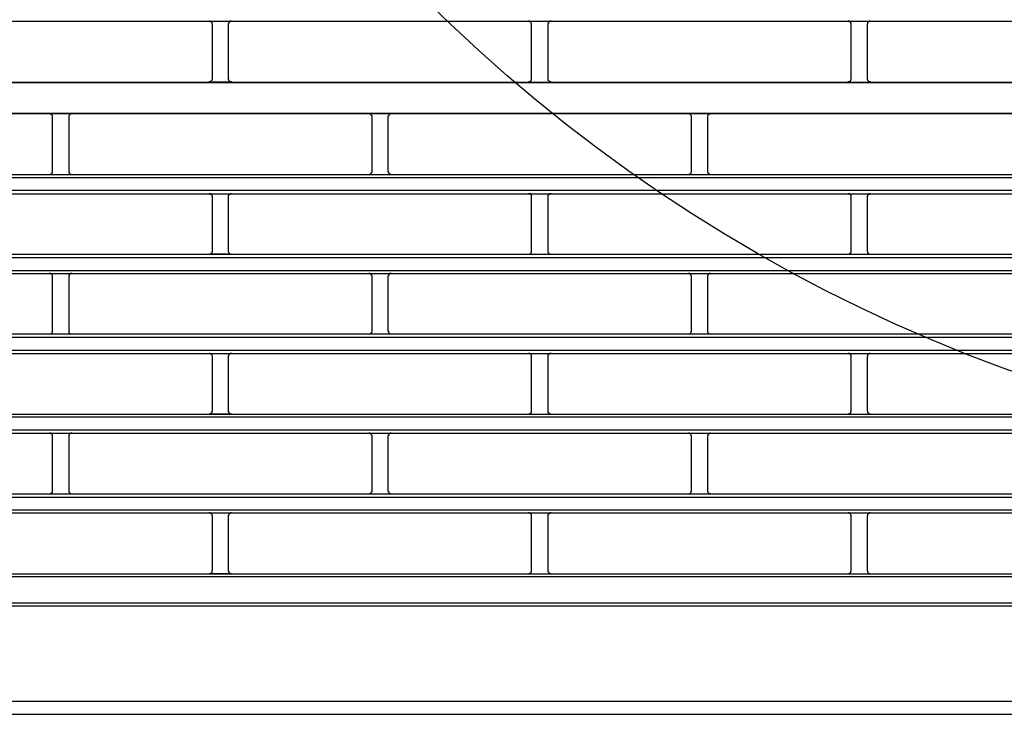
# Model space of a CAD drawing. Header units: millimetres. Extents: x 50532 to 99257, y 49161 to 61325.
# Tile 241 of 256: x 94212 to 94268, y 60934 to 60973. Entities that reach past the tile are written whole.
import ezdxf

# ---------------------------------------------------------------- set-up
doc = ezdxf.new("R2010")
doc.units = ezdxf.units.MM
doc.layers.add('AQUAREA', color=7, linetype='Continuous')

# ---------------------------------------------------------------- blocks, each defined once
blk = doc.blocks.new('SPLIT')
at = {"layer": 'AQUAREA'}
for points in [[(24308.59, -818.58), (24877.69, -818.58)], [(24393.5, -819.07), (24393.5, -819.07), (24393.5, -819), (24393.43, -818.93), (24393.43, -818.86), (24393.43, -818.79), (24393.35, -818.79), (24393.35, -818.72), (24393.29, -818.72), (24393.29, -818.65), (24393.22, -818.65), (24393.15, -818.58), (24393.08, -818.58), (24393, -818.58)], [(24393.5, -818.58), (24395.95, -818.58)], [(24393.5, -827.47), (24393.5, -819.07)], [(24396.44, -818.58), (24396.44, -818.58), (24396.37, -818.58), (24396.3, -818.58), (24396.23, -818.58), (24396.23, -818.65), (24396.15, -818.65), (24396.15, -818.72), (24396.09, -818.72), (24396.09, -818.79), (24396.02, -818.79), (24396.02, -818.86), (24395.95, -818.93), (24395.95, -819), (24395.95, -819.07)], [(24395.95, -819.07), (24395.95, -827.47)], [(24443.05, -819.07), (24443.05, -819.07), (24443.05, -819), (24443.05, -818.93), (24443.05, -818.86), (24442.99, -818.86), (24442.99, -818.79), (24442.99, -818.72), (24442.92, -818.72), (24442.92, -818.65), (24442.85, -818.65), (24442.78, -818.65), (24442.78, -818.58), (24442.7, -818.58), (24442.64, -818.58), (24442.57, -818.58)], [(24443.05, -827.47), (24443.05, -819.07)], [(24446.07, -818.58), (24446.07, -818.58), (24446, -818.58), (24445.93, -818.58), (24445.85, -818.58), (24445.85, -818.65), (24445.79, -818.65), (24445.72, -818.65), (24445.72, -818.72), (24445.65, -818.72), (24445.65, -818.79), (24445.65, -818.86), (24445.58, -818.86), (24445.58, -818.93), (24445.58, -819), (24445.58, -819.07)], [(24445.58, -819.07), (24445.58, -827.47)], [(24492.69, -819.07), (24492.69, -819.07), (24492.69, -819), (24492.69, -818.93), (24492.69, -818.86), (24492.62, -818.86), (24492.62, -818.79), (24492.55, -818.79), (24492.55, -818.72), (24492.48, -818.72), (24492.48, -818.65), (24492.4, -818.65), (24492.4, -818.58), (24492.34, -818.58), (24492.27, -818.58), (24492.2, -818.58)], [(24492.69, -827.47), (24492.69, -819.07)], [(24495.63, -818.58), (24495.63, -818.58), (24495.55, -818.58), (24495.49, -818.58), (24495.42, -818.65), (24495.35, -818.65), (24495.35, -818.72), (24495.28, -818.72), (24495.28, -818.79), (24495.2, -818.79), (24495.2, -818.86), (24495.2, -818.93), (24495.2, -819), (24495.14, -819), (24495.14, -819.07)], [(24495.14, -819.07), (24495.14, -827.47)], [(24308.59, -828.03), (24877.69, -828.03)], [(24308.59, -828.1), (24877.69, -828.1)], [(24393, -828.03), (24393, -828.03), (24393, -827.96), (24393.08, -827.96), (24393.15, -827.96), (24393.22, -827.96), (24393.22, -827.89), (24393.29, -827.89), (24393.35, -827.82), (24393.35, -827.75), (24393.43, -827.75), (24393.43, -827.68), (24393.43, -827.61), (24393.5, -827.61), (24393.5, -827.54), (24393.5, -827.47)], [(24395.95, -828.03), (24393.5, -828.03)], [(24395.95, -827.47), (24395.95, -827.54), (24395.95, -827.61), (24395.95, -827.68), (24396.02, -827.68), (24396.02, -827.75), (24396.02, -827.82), (24396.09, -827.82), (24396.09, -827.89), (24396.15, -827.89), (24396.23, -827.96), (24396.3, -827.96), (24396.37, -827.96), (24396.44, -827.96), (24396.44, -828.03)], [(24442.57, -828.03), (24442.57, -828.03), (24442.64, -827.96), (24442.7, -827.96), (24442.78, -827.96), (24442.85, -827.96), (24442.85, -827.89), (24442.92, -827.89), (24442.92, -827.82), (24442.99, -827.82), (24442.99, -827.75), (24443.05, -827.75), (24443.05, -827.68), (24443.05, -827.61), (24443.05, -827.54), (24443.05, -827.47)], [(24445.58, -827.47), (24445.58, -827.54), (24445.58, -827.61), (24445.58, -827.68), (24445.58, -827.75), (24445.65, -827.75), (24445.65, -827.82), (24445.72, -827.82), (24445.72, -827.89), (24445.79, -827.89), (24445.79, -827.96), (24445.85, -827.96), (24445.93, -827.96), (24446, -827.96), (24446.07, -828.03)], [(24492.2, -828.03), (24492.2, -828.03), (24492.2, -827.96), (24492.27, -827.96), (24492.34, -827.96), (24492.4, -827.96), (24492.48, -827.96), (24492.48, -827.89), (24492.55, -827.89), (24492.55, -827.82), (24492.62, -827.82), (24492.62, -827.75), (24492.62, -827.68), (24492.69, -827.68), (24492.69, -827.61), (24492.69, -827.54), (24492.69, -827.47)], [(24495.14, -827.47), (24495.14, -827.54), (24495.14, -827.61), (24495.2, -827.61), (24495.2, -827.68), (24495.2, -827.75), (24495.28, -827.75), (24495.28, -827.82), (24495.35, -827.89), (24495.42, -827.89), (24495.42, -827.96), (24495.49, -827.96), (24495.55, -827.96), (24495.63, -827.96), (24495.63, -828.03)], [(24308.59, -832.86), (24877.69, -832.86)], [(24308.59, -832.93), (24877.69, -832.93)], [(24368.65, -833.42), (24368.65, -833.42), (24368.65, -833.35), (24368.65, -833.28), (24368.65, -833.21), (24368.58, -833.21), (24368.58, -833.14), (24368.5, -833.14), (24368.5, -833.07), (24368.44, -833.07), (24368.44, -833), (24368.37, -833), (24368.3, -833), (24368.23, -832.93), (24368.15, -832.93)], [(24371.65, -832.93), (24371.65, -832.93), (24371.59, -832.93), (24371.52, -833), (24371.45, -833), (24371.38, -833), (24371.38, -833.07), (24371.3, -833.07), (24371.3, -833.14), (24371.24, -833.14), (24371.24, -833.21), (24371.17, -833.21), (24371.17, -833.28), (24371.17, -833.35), (24371.17, -833.42)], [(24418.28, -833.42), (24418.28, -833.42), (24418.28, -833.35), (24418.28, -833.28), (24418.2, -833.28), (24418.2, -833.21), (24418.2, -833.14), (24418.14, -833.14), (24418.14, -833.07), (24418.07, -833.07), (24418.07, -833), (24418, -833), (24417.93, -833), (24417.85, -833), (24417.85, -832.93), (24417.79, -832.93)], [(24421.22, -832.93), (24421.22, -832.93), (24421.15, -832.93), (24421.15, -833), (24421.08, -833), (24421, -833), (24421, -833.07), (24420.94, -833.07), (24420.87, -833.07), (24420.87, -833.14), (24420.87, -833.21), (24420.8, -833.21), (24420.8, -833.28), (24420.8, -833.35), (24420.73, -833.35), (24420.73, -833.42)], [(24467.9, -833.42), (24467.9, -833.42), (24467.9, -833.35), (24467.84, -833.35), (24467.84, -833.28), (24467.84, -833.21), (24467.77, -833.14), (24467.77, -833.07), (24467.7, -833.07), (24467.63, -833.07), (24467.63, -833), (24467.55, -833), (24467.49, -833), (24467.49, -832.93), (24467.42, -832.93)], [(24470.85, -832.93), (24470.85, -832.93), (24470.78, -832.93), (24470.78, -833), (24470.7, -833), (24470.64, -833), (24470.57, -833), (24470.57, -833.07), (24470.5, -833.07), (24470.5, -833.14), (24470.43, -833.14), (24470.43, -833.21), (24470.43, -833.28), (24470.35, -833.28), (24470.35, -833.35), (24470.35, -833.42)], [(24368.65, -841.89), (24368.65, -833.42)], [(24371.17, -833.42), (24371.17, -841.89)], [(24418.28, -841.89), (24418.28, -833.42)], [(24420.73, -833.42), (24420.73, -841.89)], [(24467.9, -841.89), (24467.9, -833.42)], [(24470.35, -833.42), (24470.35, -841.89)], [(24308.59, -842.38), (24877.69, -842.38)], [(24368.15, -842.38), (24368.15, -842.38), (24368.23, -842.38), (24368.3, -842.38), (24368.37, -842.38), (24368.37, -842.31), (24368.44, -842.31), (24368.5, -842.31), (24368.5, -842.24), (24368.58, -842.24), (24368.58, -842.17), (24368.58, -842.1), (24368.65, -842.1), (24368.65, -842.03), (24368.65, -841.96), (24368.65, -841.89)], [(24371.17, -841.89), (24371.17, -841.89), (24371.17, -841.96), (24371.17, -842.03), (24371.17, -842.1), (24371.24, -842.1), (24371.24, -842.17), (24371.24, -842.24), (24371.3, -842.24), (24371.38, -842.31), (24371.45, -842.31), (24371.45, -842.38), (24371.52, -842.38), (24371.59, -842.38), (24371.65, -842.38)], [(24417.79, -842.38), (24417.79, -842.38), (24417.85, -842.38), (24417.93, -842.38), (24418, -842.38), (24418, -842.31), (24418.07, -842.31), (24418.07, -842.24), (24418.14, -842.24), (24418.14, -842.17), (24418.2, -842.17), (24418.2, -842.1), (24418.28, -842.03), (24418.28, -841.96), (24418.28, -841.89)], [(24420.73, -841.89), (24420.73, -841.89), (24420.73, -841.96), (24420.8, -841.96), (24420.8, -842.03), (24420.8, -842.1), (24420.8, -842.17), (24420.87, -842.17), (24420.87, -842.24), (24420.94, -842.24), (24420.94, -842.31), (24421, -842.31), (24421.08, -842.31), (24421.08, -842.38), (24421.15, -842.38), (24421.22, -842.38)], [(24467.42, -842.38), (24467.42, -842.38), (24467.49, -842.38), (24467.55, -842.38), (24467.55, -842.31), (24467.63, -842.31), (24467.7, -842.31), (24467.7, -842.24), (24467.77, -842.24), (24467.77, -842.17), (24467.84, -842.17), (24467.84, -842.1), (24467.84, -842.03), (24467.84, -841.96), (24467.9, -841.96), (24467.9, -841.89)], [(24470.35, -841.89), (24470.35, -841.89), (24470.35, -841.96), (24470.35, -842.03), (24470.43, -842.03), (24470.43, -842.1), (24470.43, -842.17), (24470.5, -842.17), (24470.5, -842.24), (24470.57, -842.24), (24470.57, -842.31), (24470.64, -842.31), (24470.7, -842.38), (24470.78, -842.38), (24470.85, -842.38)], [(24308.59, -842.87), (24877.69, -842.87)], [(24308.59, -844.83), (24877.69, -844.83)], [(24308.59, -845.39), (24877.69, -845.39)], [(24393.5, -845.88), (24393.5, -845.81), (24393.5, -845.74), (24393.43, -845.74), (24393.43, -845.67), (24393.43, -845.6), (24393.35, -845.6), (24393.35, -845.53), (24393.29, -845.53), (24393.29, -845.46), (24393.22, -845.46), (24393.22, -845.39), (24393.15, -845.39), (24393.08, -845.39), (24393, -845.39)], [(24393.5, -845.39), (24395.95, -845.39)], [(24396.44, -845.39), (24396.44, -845.39), (24396.37, -845.39), (24396.3, -845.39), (24396.23, -845.39), (24396.23, -845.46), (24396.15, -845.46), (24396.09, -845.46), (24396.09, -845.53), (24396.02, -845.53), (24396.02, -845.6), (24396.02, -845.67), (24395.95, -845.67), (24395.95, -845.74), (24395.95, -845.81), (24395.95, -845.88)], [(24443.05, -845.88), (24443.05, -845.81), (24443.05, -845.74), (24443.05, -845.67), (24443.05, -845.6), (24442.99, -845.6), (24442.99, -845.53), (24442.92, -845.53), (24442.92, -845.46), (24442.85, -845.46), (24442.85, -845.39), (24442.78, -845.39), (24442.7, -845.39), (24442.64, -845.39), (24442.57, -845.39)], [(24446.07, -845.39), (24446.07, -845.39), (24446, -845.39), (24445.93, -845.39), (24445.85, -845.39), (24445.79, -845.39), (24445.79, -845.46), (24445.72, -845.46), (24445.72, -845.53), (24445.65, -845.53), (24445.65, -845.6), (24445.58, -845.6), (24445.58, -845.67), (24445.58, -845.74), (24445.58, -845.81), (24445.58, -845.88)], [(24492.69, -845.88), (24492.69, -845.81), (24492.69, -845.74), (24492.69, -845.67), (24492.62, -845.67), (24492.62, -845.6), (24492.62, -845.53), (24492.55, -845.53), (24492.55, -845.46), (24492.48, -845.46), (24492.4, -845.39), (24492.34, -845.39), (24492.27, -845.39), (24492.2, -845.39)], [(24495.63, -845.39), (24495.63, -845.39), (24495.55, -845.39), (24495.49, -845.39), (24495.42, -845.39), (24495.42, -845.46), (24495.35, -845.46), (24495.35, -845.53), (24495.28, -845.53), (24495.28, -845.6), (24495.2, -845.6), (24495.2, -845.67), (24495.2, -845.74), (24495.14, -845.81), (24495.14, -845.88)], [(24393.5, -854.28), (24393.5, -845.88)], [(24395.95, -845.88), (24395.95, -854.28)], [(24443.05, -854.28), (24443.05, -845.88)], [(24445.58, -845.88), (24445.58, -854.28)], [(24492.69, -854.28), (24492.69, -845.88)], [(24495.14, -845.88), (24495.14, -854.28)], [(24393, -854.77), (24393, -854.77), (24393.08, -854.77), (24393.15, -854.77), (24393.22, -854.77), (24393.22, -854.7), (24393.29, -854.7), (24393.29, -854.63), (24393.35, -854.63), (24393.35, -854.56), (24393.43, -854.56), (24393.43, -854.49), (24393.43, -854.42), (24393.5, -854.35), (24393.5, -854.28)], [(24395.95, -854.28), (24395.95, -854.28), (24395.95, -854.35), (24395.95, -854.42), (24396.02, -854.49), (24396.02, -854.56), (24396.09, -854.56), (24396.09, -854.63), (24396.15, -854.63), (24396.15, -854.7), (24396.23, -854.7), (24396.23, -854.77), (24396.3, -854.77), (24396.37, -854.77), (24396.44, -854.77)], [(24442.57, -854.77), (24442.57, -854.77), (24442.64, -854.77), (24442.7, -854.77), (24442.78, -854.77), (24442.78, -854.7), (24442.85, -854.7), (24442.92, -854.7), (24442.92, -854.63), (24442.99, -854.63), (24442.99, -854.56), (24442.99, -854.49), (24443.05, -854.49), (24443.05, -854.42), (24443.05, -854.35), (24443.05, -854.28)], [(24445.58, -854.28), (24445.58, -854.28), (24445.58, -854.35), (24445.58, -854.42), (24445.58, -854.49), (24445.65, -854.49), (24445.65, -854.56), (24445.65, -854.63), (24445.72, -854.63), (24445.72, -854.7), (24445.79, -854.7), (24445.85, -854.7), (24445.85, -854.77), (24445.93, -854.77), (24446, -854.77), (24446.07, -854.77)], [(24492.2, -854.77), (24492.2, -854.77), (24492.27, -854.77), (24492.34, -854.77), (24492.4, -854.77), (24492.4, -854.7), (24492.48, -854.7), (24492.48, -854.63), (24492.55, -854.63), (24492.62, -854.56), (24492.62, -854.49), (24492.69, -854.49), (24492.69, -854.42), (24492.69, -854.35), (24492.69, -854.28)], [(24495.14, -854.28), (24495.14, -854.28), (24495.14, -854.35), (24495.2, -854.35), (24495.2, -854.42), (24495.2, -854.49), (24495.2, -854.56), (24495.28, -854.56), (24495.28, -854.63), (24495.35, -854.63), (24495.35, -854.7), (24495.42, -854.7), (24495.42, -854.77), (24495.49, -854.77), (24495.55, -854.77), (24495.63, -854.77)], [(24308.59, -854.77), (24877.69, -854.77)], [(24308.59, -855.26), (24877.69, -855.26)], [(24395.95, -854.77), (24393.5, -854.77)], [(24308.59, -857.29), (24877.69, -857.29)], [(24308.59, -857.78), (24877.69, -857.78)], [(24368.65, -858.27), (24368.65, -858.27), (24368.65, -858.2), (24368.65, -858.13), (24368.65, -858.06), (24368.58, -857.99), (24368.58, -857.92), (24368.5, -857.92), (24368.5, -857.85), (24368.44, -857.85), (24368.37, -857.85), (24368.37, -857.78), (24368.3, -857.78), (24368.23, -857.78), (24368.15, -857.78)], [(24368.65, -866.67), (24368.65, -858.27)], [(24371.65, -857.78), (24371.65, -857.78), (24371.59, -857.78), (24371.52, -857.78), (24371.45, -857.78), (24371.45, -857.85), (24371.38, -857.85), (24371.3, -857.85), (24371.3, -857.92), (24371.24, -857.92), (24371.24, -857.99), (24371.24, -858.06), (24371.17, -858.06), (24371.17, -858.13), (24371.17, -858.2), (24371.17, -858.27)], [(24371.17, -858.27), (24371.17, -866.67)], [(24418.28, -858.27), (24418.28, -858.27), (24418.28, -858.2), (24418.28, -858.13), (24418.28, -858.06), (24418.2, -858.06), (24418.2, -857.99), (24418.2, -857.92), (24418.14, -857.92), (24418.14, -857.85), (24418.07, -857.85), (24418, -857.85), (24418, -857.78), (24417.93, -857.78), (24417.85, -857.78), (24417.79, -857.78)], [(24418.28, -866.67), (24418.28, -858.27)], [(24421.22, -857.78), (24421.22, -857.78), (24421.15, -857.78), (24421.08, -857.78), (24421, -857.78), (24421, -857.85), (24420.94, -857.85), (24420.94, -857.92), (24420.87, -857.92), (24420.87, -857.99), (24420.8, -857.99), (24420.8, -858.06), (24420.8, -858.13), (24420.8, -858.2), (24420.73, -858.2), (24420.73, -858.27)], [(24420.73, -858.27), (24420.73, -866.67)], [(24467.9, -858.27), (24467.9, -858.27), (24467.9, -858.2), (24467.9, -858.13), (24467.84, -858.13), (24467.84, -858.06), (24467.84, -857.99), (24467.77, -857.99), (24467.77, -857.92), (24467.7, -857.92), (24467.7, -857.85), (24467.63, -857.85), (24467.63, -857.78), (24467.55, -857.78), (24467.49, -857.78), (24467.42, -857.78)], [(24467.9, -866.67), (24467.9, -858.27)], [(24470.85, -857.78), (24470.85, -857.78), (24470.78, -857.78), (24470.7, -857.78), (24470.64, -857.78), (24470.64, -857.85), (24470.57, -857.85), (24470.5, -857.92), (24470.43, -857.99), (24470.43, -858.06), (24470.35, -858.06), (24470.35, -858.13), (24470.35, -858.2), (24470.35, -858.27)], [(24470.35, -858.27), (24470.35, -866.67)], [(24368.15, -867.16), (24368.15, -867.16), (24368.23, -867.16), (24368.3, -867.16), (24368.37, -867.16), (24368.44, -867.09), (24368.5, -867.09), (24368.5, -867.02), (24368.58, -867.02), (24368.58, -866.95), (24368.65, -866.95), (24368.65, -866.88), (24368.65, -866.81), (24368.65, -866.74), (24368.65, -866.67)], [(24371.17, -866.67), (24371.17, -866.67), (24371.17, -866.74), (24371.17, -866.81), (24371.17, -866.88), (24371.24, -866.95), (24371.24, -867.02), (24371.3, -867.02), (24371.3, -867.09), (24371.38, -867.09), (24371.45, -867.16), (24371.52, -867.16), (24371.59, -867.16), (24371.65, -867.16)], [(24417.79, -867.16), (24417.79, -867.16), (24417.85, -867.16), (24417.93, -867.16), (24418, -867.16), (24418, -867.09), (24418.07, -867.09), (24418.14, -867.09), (24418.14, -867.02), (24418.2, -867.02), (24418.2, -866.95), (24418.2, -866.88), (24418.28, -866.88), (24418.28, -866.81), (24418.28, -866.74), (24418.28, -866.67)], [(24420.73, -866.67), (24420.73, -866.67), (24420.73, -866.74), (24420.8, -866.74), (24420.8, -866.81), (24420.8, -866.88), (24420.8, -866.95), (24420.87, -866.95), (24420.87, -867.02), (24420.94, -867.02), (24420.94, -867.09), (24421, -867.09), (24421, -867.16), (24421.08, -867.16), (24421.15, -867.16), (24421.22, -867.16)], [(24467.42, -867.16), (24467.42, -867.16), (24467.49, -867.16), (24467.55, -867.16), (24467.63, -867.16), (24467.63, -867.09), (24467.7, -867.09), (24467.7, -867.02), (24467.77, -867.02), (24467.77, -866.95), (24467.84, -866.95), (24467.84, -866.88), (24467.84, -866.81), (24467.9, -866.81), (24467.9, -866.74), (24467.9, -866.67)], [(24470.35, -866.67), (24470.35, -866.67), (24470.35, -866.74), (24470.35, -866.81), (24470.35, -866.88), (24470.43, -866.88), (24470.43, -866.95), (24470.5, -867.02), (24470.5, -867.09), (24470.57, -867.09), (24470.64, -867.09), (24470.64, -867.16), (24470.7, -867.16), (24470.78, -867.16), (24470.85, -867.16)], [(24308.59, -867.16), (24877.69, -867.16)], [(24308.59, -867.65), (24877.69, -867.65)], [(24308.59, -869.68), (24877.69, -869.68)], [(24308.59, -870.17), (24877.69, -870.17)], [(24393.5, -870.66), (24393.5, -870.66), (24393.5, -870.59), (24393.43, -870.52), (24393.43, -870.45), (24393.43, -870.38), (24393.35, -870.38), (24393.35, -870.31), (24393.29, -870.31), (24393.29, -870.24), (24393.22, -870.24), (24393.15, -870.17), (24393.08, -870.17), (24393, -870.17)], [(24393.5, -870.17), (24395.95, -870.17)], [(24393.5, -879.06), (24393.5, -870.66)], [(24396.44, -870.17), (24396.44, -870.17), (24396.37, -870.17), (24396.3, -870.17), (24396.23, -870.17), (24396.23, -870.24), (24396.15, -870.24), (24396.15, -870.31), (24396.09, -870.31), (24396.09, -870.38), (24396.02, -870.38), (24396.02, -870.45), (24395.95, -870.52), (24395.95, -870.59), (24395.95, -870.66)], [(24395.95, -870.66), (24395.95, -879.06)], [(24443.05, -870.66), (24443.05, -870.66), (24443.05, -870.59), (24443.05, -870.52), (24443.05, -870.45), (24442.99, -870.45), (24442.99, -870.38), (24442.99, -870.31), (24442.92, -870.31), (24442.92, -870.24), (24442.85, -870.24), (24442.78, -870.24), (24442.78, -870.17), (24442.7, -870.17), (24442.64, -870.17), (24442.57, -870.17)], [(24443.05, -879.06), (24443.05, -870.66)], [(24446.07, -870.17), (24446.07, -870.17), (24446, -870.17), (24445.93, -870.17), (24445.85, -870.17), (24445.85, -870.24), (24445.79, -870.24), (24445.72, -870.24), (24445.72, -870.31), (24445.65, -870.31), (24445.65, -870.38), (24445.65, -870.45), (24445.58, -870.45), (24445.58, -870.52), (24445.58, -870.59), (24445.58, -870.66)], [(24445.58, -870.66), (24445.58, -879.06)], [(24492.69, -870.66), (24492.69, -870.66), (24492.69, -870.59), (24492.69, -870.52), (24492.69, -870.45), (24492.62, -870.45), (24492.62, -870.38), (24492.55, -870.38), (24492.55, -870.31), (24492.48, -870.31), (24492.48, -870.24), (24492.4, -870.24), (24492.4, -870.17), (24492.34, -870.17), (24492.27, -870.17), (24492.2, -870.17)], [(24492.69, -879.06), (24492.69, -870.66)], [(24495.63, -870.17), (24495.63, -870.17), (24495.55, -870.17), (24495.49, -870.17), (24495.42, -870.24), (24495.35, -870.24), (24495.35, -870.31), (24495.28, -870.31), (24495.28, -870.38), (24495.2, -870.38), (24495.2, -870.45), (24495.2, -870.52), (24495.2, -870.59), (24495.14, -870.59), (24495.14, -870.66)], [(24495.14, -870.66), (24495.14, -879.06)], [(24393, -879.62), (24393, -879.62), (24393, -879.55), (24393.08, -879.55), (24393.15, -879.55), (24393.22, -879.55), (24393.22, -879.48), (24393.29, -879.48), (24393.35, -879.41), (24393.35, -879.34), (24393.43, -879.34), (24393.43, -879.27), (24393.43, -879.2), (24393.5, -879.2), (24393.5, -879.13), (24393.5, -879.06)], [(24395.95, -879.06), (24395.95, -879.13), (24395.95, -879.2), (24395.95, -879.27), (24396.02, -879.27), (24396.02, -879.34), (24396.02, -879.41), (24396.09, -879.41), (24396.09, -879.48), (24396.15, -879.48), (24396.23, -879.55), (24396.3, -879.55), (24396.37, -879.55), (24396.44, -879.55), (24396.44, -879.62)], [(24442.57, -879.62), (24442.57, -879.62), (24442.64, -879.62), (24442.64, -879.55), (24442.7, -879.55), (24442.78, -879.55), (24442.85, -879.55), (24442.85, -879.48), (24442.92, -879.48), (24442.92, -879.41), (24442.99, -879.41), (24442.99, -879.34), (24443.05, -879.34), (24443.05, -879.27), (24443.05, -879.2), (24443.05, -879.13), (24443.05, -879.06)], [(24445.58, -879.06), (24445.58, -879.13), (24445.58, -879.2), (24445.58, -879.27), (24445.58, -879.34), (24445.65, -879.34), (24445.65, -879.41), (24445.72, -879.41), (24445.72, -879.48), (24445.79, -879.48), (24445.79, -879.55), (24445.85, -879.55), (24445.93, -879.55), (24446, -879.55), (24446, -879.62), (24446.07, -879.62)], [(24492.2, -879.62), (24492.2, -879.62), (24492.2, -879.55), (24492.27, -879.55), (24492.34, -879.55), (24492.4, -879.55), (24492.48, -879.55), (24492.48, -879.48), (24492.55, -879.48), (24492.55, -879.41), (24492.62, -879.41), (24492.62, -879.34), (24492.62, -879.27), (24492.69, -879.27), (24492.69, -879.2), (24492.69, -879.13), (24492.69, -879.06)], [(24495.14, -879.06), (24495.14, -879.13), (24495.14, -879.2), (24495.2, -879.2), (24495.2, -879.27), (24495.2, -879.34), (24495.28, -879.34), (24495.28, -879.41), (24495.35, -879.48), (24495.42, -879.48), (24495.42, -879.55), (24495.49, -879.55), (24495.55, -879.55), (24495.63, -879.55), (24495.63, -879.62)], [(24308.59, -879.62), (24877.69, -879.62)], [(24308.59, -880.04), (24877.69, -880.04)], [(24395.95, -879.62), (24393.5, -879.62)], [(24308.59, -882.07), (24877.69, -882.07)], [(24308.59, -882.56), (24877.69, -882.56)], [(24368.65, -883.05), (24368.65, -883.05), (24368.65, -882.98), (24368.65, -882.91), (24368.65, -882.84), (24368.58, -882.84), (24368.58, -882.77), (24368.58, -882.7), (24368.5, -882.7), (24368.5, -882.63), (24368.44, -882.63), (24368.37, -882.63), (24368.37, -882.56), (24368.3, -882.56), (24368.23, -882.56), (24368.15, -882.56)], [(24368.65, -883.05), (24368.65, -883.05), (24368.65, -882.98), (24368.65, -882.91), (24368.65, -882.84), (24368.58, -882.84), (24368.58, -882.77), (24368.58, -882.7), (24368.5, -882.7), (24368.5, -882.63), (24368.44, -882.63), (24368.37, -882.63), (24368.37, -882.56), (24368.3, -882.56), (24368.23, -882.56), (24368.15, -882.56)], [(24368.65, -891.52), (24368.65, -883.05)], [(24368.65, -891.52), (24368.65, -883.05)], [(24371.65, -882.56), (24371.65, -882.56), (24371.59, -882.56), (24371.52, -882.56), (24371.45, -882.56), (24371.45, -882.63), (24371.38, -882.63), (24371.3, -882.7), (24371.24, -882.77), (24371.24, -882.84), (24371.17, -882.84), (24371.17, -882.91), (24371.17, -882.98), (24371.17, -883.05)], [(24371.65, -882.56), (24371.65, -882.56), (24371.59, -882.56), (24371.52, -882.56), (24371.45, -882.56), (24371.45, -882.63), (24371.38, -882.63), (24371.3, -882.7), (24371.24, -882.77), (24371.24, -882.84), (24371.17, -882.84), (24371.17, -882.91), (24371.17, -882.98), (24371.17, -883.05)], [(24371.17, -883.05), (24371.17, -891.52)], [(24371.17, -883.05), (24371.17, -891.52)], [(24418.28, -883.05), (24418.28, -883.05), (24418.28, -882.98), (24418.28, -882.91), (24418.2, -882.84), (24418.2, -882.77), (24418.14, -882.77), (24418.14, -882.7), (24418.07, -882.7), (24418.07, -882.63), (24418, -882.63), (24417.93, -882.56), (24417.85, -882.56), (24417.79, -882.56)], [(24418.28, -883.05), (24418.28, -883.05), (24418.28, -882.98), (24418.28, -882.91), (24418.2, -882.84), (24418.2, -882.77), (24418.14, -882.77), (24418.14, -882.7), (24418.07, -882.7), (24418.07, -882.63), (24418, -882.63), (24417.93, -882.56), (24417.85, -882.56), (24417.79, -882.56)], [(24418.28, -891.52), (24418.28, -883.05)], [(24418.28, -891.52), (24418.28, -883.05)], [(24421.22, -882.56), (24421.22, -882.56), (24421.15, -882.56), (24421.08, -882.56), (24421.08, -882.63), (24421, -882.63), (24420.94, -882.63), (24420.94, -882.7), (24420.87, -882.7), (24420.87, -882.77), (24420.8, -882.77), (24420.8, -882.84), (24420.8, -882.91), (24420.8, -882.98), (24420.73, -882.98), (24420.73, -883.05)], [(24421.22, -882.56), (24421.22, -882.56), (24421.15, -882.56), (24421.08, -882.56), (24421.08, -882.63), (24421, -882.63), (24420.94, -882.63), (24420.94, -882.7), (24420.87, -882.7), (24420.87, -882.77), (24420.8, -882.77), (24420.8, -882.84), (24420.8, -882.91), (24420.8, -882.98), (24420.73, -882.98), (24420.73, -883.05)], [(24420.73, -883.05), (24420.73, -891.52)], [(24420.73, -883.05), (24420.73, -891.52)], [(24467.9, -883.05), (24467.9, -883.05), (24467.9, -882.98), (24467.84, -882.98), (24467.84, -882.91), (24467.84, -882.84), (24467.84, -882.77), (24467.77, -882.77), (24467.77, -882.7), (24467.7, -882.7), (24467.7, -882.63), (24467.63, -882.63), (24467.55, -882.63), (24467.55, -882.56), (24467.49, -882.56), (24467.42, -882.56)], [(24467.9, -883.05), (24467.9, -883.05), (24467.9, -882.98), (24467.84, -882.98), (24467.84, -882.91), (24467.84, -882.84), (24467.84, -882.77), (24467.77, -882.77), (24467.77, -882.7), (24467.7, -882.7), (24467.7, -882.63), (24467.63, -882.63), (24467.55, -882.63), (24467.55, -882.56), (24467.49, -882.56), (24467.42, -882.56)], [(24467.9, -891.52), (24467.9, -883.05)], [(24467.9, -891.52), (24467.9, -883.05)], [(24470.85, -882.56), (24470.85, -882.56), (24470.78, -882.56), (24470.7, -882.56), (24470.7, -882.63), (24470.64, -882.63), (24470.57, -882.63), (24470.57, -882.7), (24470.5, -882.7), (24470.5, -882.77), (24470.43, -882.77), (24470.43, -882.84), (24470.43, -882.91), (24470.35, -882.91), (24470.35, -882.98), (24470.35, -883.05)], [(24470.85, -882.56), (24470.85, -882.56), (24470.78, -882.56), (24470.7, -882.56), (24470.7, -882.63), (24470.64, -882.63), (24470.57, -882.63), (24470.57, -882.7), (24470.5, -882.7), (24470.5, -882.77), (24470.43, -882.77), (24470.43, -882.84), (24470.43, -882.91), (24470.35, -882.91), (24470.35, -882.98), (24470.35, -883.05)], [(24470.35, -883.05), (24470.35, -891.52)], [(24470.35, -883.05), (24470.35, -891.52)], [(24343.87, -892.01), (24842.41, -892.01)], [(24343.87, -892.01), (24842.41, -892.01)], [(24343.87, -892.5), (24842.41, -892.5)], [(24368.15, -892.01), (24368.15, -892.01), (24368.23, -892.01), (24368.3, -892.01), (24368.3, -891.94), (24368.37, -891.94), (24368.44, -891.94), (24368.44, -891.87), (24368.5, -891.87), (24368.5, -891.8), (24368.58, -891.8), (24368.58, -891.73), (24368.65, -891.73), (24368.65, -891.66), (24368.65, -891.59), (24368.65, -891.52)], [(24368.15, -892.01), (24368.15, -892.01), (24368.23, -892.01), (24368.3, -892.01), (24368.3, -891.94), (24368.37, -891.94), (24368.44, -891.94), (24368.44, -891.87), (24368.5, -891.87), (24368.5, -891.8), (24368.58, -891.8), (24368.58, -891.73), (24368.65, -891.73), (24368.65, -891.66), (24368.65, -891.59), (24368.65, -891.52)], [(24371.17, -891.52), (24371.17, -891.52), (24371.17, -891.59), (24371.17, -891.66), (24371.17, -891.73), (24371.24, -891.73), (24371.24, -891.8), (24371.3, -891.8), (24371.3, -891.87), (24371.38, -891.87), (24371.38, -891.94), (24371.45, -891.94), (24371.52, -891.94), (24371.52, -892.01), (24371.59, -892.01), (24371.65, -892.01)], [(24371.17, -891.52), (24371.17, -891.52), (24371.17, -891.59), (24371.17, -891.66), (24371.17, -891.73), (24371.24, -891.73), (24371.24, -891.8), (24371.3, -891.8), (24371.3, -891.87), (24371.38, -891.87), (24371.38, -891.94), (24371.45, -891.94), (24371.52, -891.94), (24371.52, -892.01), (24371.59, -892.01), (24371.65, -892.01)], [(24417.79, -892.01), (24417.79, -892.01), (24417.85, -892.01), (24417.93, -891.94), (24418, -891.94), (24418.07, -891.94), (24418.07, -891.87), (24418.14, -891.87), (24418.14, -891.8), (24418.2, -891.8), (24418.2, -891.73), (24418.2, -891.66), (24418.28, -891.66), (24418.28, -891.59), (24418.28, -891.52)], [(24417.79, -892.01), (24417.79, -892.01), (24417.85, -892.01), (24417.93, -891.94), (24418, -891.94), (24418.07, -891.94), (24418.07, -891.87), (24418.14, -891.87), (24418.14, -891.8), (24418.2, -891.8), (24418.2, -891.73), (24418.2, -891.66), (24418.28, -891.66), (24418.28, -891.59), (24418.28, -891.52)], [(24420.73, -891.52), (24420.73, -891.52), (24420.73, -891.59), (24420.8, -891.59), (24420.8, -891.66), (24420.8, -891.73), (24420.87, -891.73), (24420.87, -891.8), (24420.87, -891.87), (24420.94, -891.87), (24421, -891.87), (24421, -891.94), (24421.08, -891.94), (24421.15, -891.94), (24421.15, -892.01), (24421.22, -892.01)], [(24420.73, -891.52), (24420.73, -891.52), (24420.73, -891.59), (24420.8, -891.59), (24420.8, -891.66), (24420.8, -891.73), (24420.87, -891.73), (24420.87, -891.8), (24420.87, -891.87), (24420.94, -891.87), (24421, -891.87), (24421, -891.94), (24421.08, -891.94), (24421.15, -891.94), (24421.15, -892.01), (24421.22, -892.01)], [(24467.42, -892.01), (24467.42, -892.01), (24467.49, -892.01), (24467.49, -891.94), (24467.55, -891.94), (24467.63, -891.94), (24467.7, -891.87), (24467.77, -891.87), (24467.77, -891.8), (24467.84, -891.73), (24467.84, -891.66), (24467.84, -891.59), (24467.9, -891.59), (24467.9, -891.52)], [(24467.42, -892.01), (24467.42, -892.01), (24467.49, -892.01), (24467.49, -891.94), (24467.55, -891.94), (24467.63, -891.94), (24467.7, -891.87), (24467.77, -891.87), (24467.77, -891.8), (24467.84, -891.73), (24467.84, -891.66), (24467.84, -891.59), (24467.9, -891.59), (24467.9, -891.52)], [(24470.35, -891.52), (24470.35, -891.52), (24470.35, -891.59), (24470.35, -891.66), (24470.43, -891.66), (24470.43, -891.73), (24470.43, -891.8), (24470.5, -891.8), (24470.5, -891.87), (24470.57, -891.87), (24470.57, -891.94), (24470.64, -891.94), (24470.7, -891.94), (24470.78, -891.94), (24470.78, -892.01), (24470.85, -892.01)], [(24470.35, -891.52), (24470.35, -891.52), (24470.35, -891.59), (24470.35, -891.66), (24470.43, -891.66), (24470.43, -891.73), (24470.43, -891.8), (24470.5, -891.8), (24470.5, -891.87), (24470.57, -891.87), (24470.57, -891.94), (24470.64, -891.94), (24470.7, -891.94), (24470.78, -891.94), (24470.78, -892.01), (24470.85, -892.01)], [(24343.87, -894.46), (24842.41, -894.46)], [(24343.87, -894.95), (24842.41, -894.95)], [(24343.87, -894.95), (24842.41, -894.95)], [(24393.5, -895.44), (24393.5, -895.44), (24393.5, -895.37), (24393.43, -895.37), (24393.43, -895.3), (24393.43, -895.23), (24393.43, -895.16), (24393.35, -895.16), (24393.35, -895.09), (24393.29, -895.09), (24393.29, -895.02), (24393.22, -895.02), (24393.15, -895.02), (24393.15, -894.95), (24393.08, -894.95), (24393, -894.95)], [(24393.5, -895.44), (24393.5, -895.44), (24393.5, -895.37), (24393.43, -895.37), (24393.43, -895.3), (24393.43, -895.23), (24393.43, -895.16), (24393.35, -895.16), (24393.35, -895.09), (24393.29, -895.09), (24393.29, -895.02), (24393.22, -895.02), (24393.15, -895.02), (24393.15, -894.95), (24393.08, -894.95), (24393, -894.95)], [(24393.5, -894.95), (24395.95, -894.95)], [(24393.5, -894.95), (24395.95, -894.95)], [(24393.5, -903.91), (24393.5, -895.44)], [(24393.5, -903.91), (24393.5, -895.44)], [(24396.44, -894.95), (24396.44, -894.95), (24396.37, -894.95), (24396.3, -894.95), (24396.3, -895.02), (24396.23, -895.02), (24396.15, -895.02), (24396.15, -895.09), (24396.09, -895.09), (24396.09, -895.16), (24396.02, -895.16), (24396.02, -895.23), (24396.02, -895.3), (24395.95, -895.3), (24395.95, -895.37), (24395.95, -895.44)], [(24396.44, -894.95), (24396.44, -894.95), (24396.37, -894.95), (24396.3, -894.95), (24396.3, -895.02), (24396.23, -895.02), (24396.15, -895.02), (24396.15, -895.09), (24396.09, -895.09), (24396.09, -895.16), (24396.02, -895.16), (24396.02, -895.23), (24396.02, -895.3), (24395.95, -895.3), (24395.95, -895.37), (24395.95, -895.44)], [(24395.95, -895.44), (24395.95, -903.91)], [(24395.95, -895.44), (24395.95, -903.91)], [(24443.05, -895.44), (24443.05, -895.44), (24443.05, -895.37), (24443.05, -895.3), (24443.05, -895.23), (24442.99, -895.23), (24442.99, -895.16), (24442.92, -895.09), (24442.85, -895.09), (24442.85, -895.02), (24442.78, -895.02), (24442.7, -895.02), (24442.7, -894.95), (24442.64, -894.95), (24442.57, -894.95)], [(24443.05, -895.44), (24443.05, -895.44), (24443.05, -895.37), (24443.05, -895.3), (24443.05, -895.23), (24442.99, -895.23), (24442.99, -895.16), (24442.92, -895.09), (24442.85, -895.09), (24442.85, -895.02), (24442.78, -895.02), (24442.7, -895.02), (24442.7, -894.95), (24442.64, -894.95), (24442.57, -894.95)], [(24443.05, -903.91), (24443.05, -895.44)], [(24443.05, -903.91), (24443.05, -895.44)], [(24446.07, -894.95), (24446.07, -894.95), (24446, -894.95), (24445.93, -894.95), (24445.93, -895.02), (24445.85, -895.02), (24445.79, -895.02), (24445.79, -895.09), (24445.72, -895.09), (24445.72, -895.16), (24445.65, -895.16), (24445.65, -895.23), (24445.58, -895.23), (24445.58, -895.3), (24445.58, -895.37), (24445.58, -895.44)], [(24446.07, -894.95), (24446.07, -894.95), (24446, -894.95), (24445.93, -894.95), (24445.93, -895.02), (24445.85, -895.02), (24445.79, -895.02), (24445.79, -895.09), (24445.72, -895.09), (24445.72, -895.16), (24445.65, -895.16), (24445.65, -895.23), (24445.58, -895.23), (24445.58, -895.3), (24445.58, -895.37), (24445.58, -895.44)], [(24445.58, -895.44), (24445.58, -903.91)], [(24445.58, -895.44), (24445.58, -903.91)], [(24492.69, -895.44), (24492.69, -895.44), (24492.69, -895.37), (24492.69, -895.3), (24492.62, -895.3), (24492.62, -895.23), (24492.62, -895.16), (24492.55, -895.16), (24492.55, -895.09), (24492.48, -895.09), (24492.48, -895.02), (24492.4, -895.02), (24492.34, -895.02), (24492.34, -894.95), (24492.27, -894.95), (24492.2, -894.95)], [(24492.69, -895.44), (24492.69, -895.44), (24492.69, -895.37), (24492.69, -895.3), (24492.62, -895.3), (24492.62, -895.23), (24492.62, -895.16), (24492.55, -895.16), (24492.55, -895.09), (24492.48, -895.09), (24492.48, -895.02), (24492.4, -895.02), (24492.34, -895.02), (24492.34, -894.95), (24492.27, -894.95), (24492.2, -894.95)], [(24492.69, -903.91), (24492.69, -895.44)], [(24492.69, -903.91), (24492.69, -895.44)], [(24495.63, -894.95), (24495.63, -894.95), (24495.55, -894.95), (24495.49, -894.95), (24495.49, -895.02), (24495.42, -895.02), (24495.35, -895.02), (24495.35, -895.09), (24495.28, -895.09), (24495.28, -895.16), (24495.2, -895.23), (24495.2, -895.3), (24495.2, -895.37), (24495.14, -895.37), (24495.14, -895.44)], [(24495.63, -894.95), (24495.63, -894.95), (24495.55, -894.95), (24495.49, -894.95), (24495.49, -895.02), (24495.42, -895.02), (24495.35, -895.02), (24495.35, -895.09), (24495.28, -895.09), (24495.28, -895.16), (24495.2, -895.23), (24495.2, -895.3), (24495.2, -895.37), (24495.14, -895.37), (24495.14, -895.44)], [(24495.14, -895.44), (24495.14, -903.91)], [(24495.14, -895.44), (24495.14, -903.91)], [(24308.59, -904.4), (24877.69, -904.4)], [(24308.59, -904.82), (24877.69, -904.82)], [(24393, -904.4), (24393, -904.4), (24393.08, -904.4), (24393.15, -904.4), (24393.15, -904.33), (24393.22, -904.33), (24393.29, -904.33), (24393.29, -904.26), (24393.35, -904.26), (24393.35, -904.19), (24393.43, -904.19), (24393.43, -904.12), (24393.43, -904.05), (24393.43, -903.98), (24393.5, -903.98), (24393.5, -903.91)], [(24393, -904.4), (24393, -904.4), (24393.08, -904.4), (24393.15, -904.4), (24393.15, -904.33), (24393.22, -904.33), (24393.29, -904.33), (24393.29, -904.26), (24393.35, -904.26), (24393.35, -904.19), (24393.43, -904.19), (24393.43, -904.12), (24393.43, -904.05), (24393.43, -903.98), (24393.5, -903.98), (24393.5, -903.91)], [(24395.95, -904.4), (24393.5, -904.4)], [(24395.95, -904.4), (24393.5, -904.4)], [(24395.95, -903.91), (24395.95, -903.91), (24395.95, -903.98), (24395.95, -904.05), (24396.02, -904.05), (24396.02, -904.12), (24396.02, -904.19), (24396.09, -904.19), (24396.09, -904.26), (24396.15, -904.26), (24396.15, -904.33), (24396.23, -904.33), (24396.3, -904.33), (24396.3, -904.4), (24396.37, -904.4), (24396.44, -904.4)], [(24395.95, -903.91), (24395.95, -903.91), (24395.95, -903.98), (24395.95, -904.05), (24396.02, -904.05), (24396.02, -904.12), (24396.02, -904.19), (24396.09, -904.19), (24396.09, -904.26), (24396.15, -904.26), (24396.15, -904.33), (24396.23, -904.33), (24396.3, -904.33), (24396.3, -904.4), (24396.37, -904.4), (24396.44, -904.4)], [(24442.57, -904.4), (24442.57, -904.4), (24442.64, -904.4), (24442.7, -904.4), (24442.7, -904.33), (24442.78, -904.33), (24442.85, -904.33), (24442.85, -904.26), (24442.92, -904.26), (24442.99, -904.19), (24442.99, -904.12), (24443.05, -904.12), (24443.05, -904.05), (24443.05, -903.98), (24443.05, -903.91)], [(24442.57, -904.4), (24442.57, -904.4), (24442.64, -904.4), (24442.7, -904.4), (24442.7, -904.33), (24442.78, -904.33), (24442.85, -904.33), (24442.85, -904.26), (24442.92, -904.26), (24442.99, -904.19), (24442.99, -904.12), (24443.05, -904.12), (24443.05, -904.05), (24443.05, -903.98), (24443.05, -903.91)], [(24445.58, -903.91), (24445.58, -903.91), (24445.58, -903.98), (24445.58, -904.05), (24445.58, -904.12), (24445.65, -904.12), (24445.65, -904.19), (24445.72, -904.19), (24445.72, -904.26), (24445.79, -904.26), (24445.79, -904.33), (24445.85, -904.33), (24445.93, -904.33), (24445.93, -904.4), (24446, -904.4), (24446.07, -904.4)], [(24445.58, -903.91), (24445.58, -903.91), (24445.58, -903.98), (24445.58, -904.05), (24445.58, -904.12), (24445.65, -904.12), (24445.65, -904.19), (24445.72, -904.19), (24445.72, -904.26), (24445.79, -904.26), (24445.79, -904.33), (24445.85, -904.33), (24445.93, -904.33), (24445.93, -904.4), (24446, -904.4), (24446.07, -904.4)], [(24492.2, -904.4), (24492.2, -904.4), (24492.27, -904.4), (24492.34, -904.4), (24492.34, -904.33), (24492.4, -904.33), (24492.48, -904.33), (24492.48, -904.26), (24492.55, -904.26), (24492.55, -904.19), (24492.62, -904.19), (24492.62, -904.12), (24492.62, -904.05), (24492.69, -904.05), (24492.69, -903.98), (24492.69, -903.91)], [(24492.2, -904.4), (24492.2, -904.4), (24492.27, -904.4), (24492.34, -904.4), (24492.34, -904.33), (24492.4, -904.33), (24492.48, -904.33), (24492.48, -904.26), (24492.55, -904.26), (24492.55, -904.19), (24492.62, -904.19), (24492.62, -904.12), (24492.62, -904.05), (24492.69, -904.05), (24492.69, -903.98), (24492.69, -903.91)], [(24495.14, -903.91), (24495.14, -903.91), (24495.14, -903.98), (24495.2, -903.98), (24495.2, -904.05), (24495.2, -904.12), (24495.28, -904.19), (24495.28, -904.26), (24495.35, -904.26), (24495.35, -904.33), (24495.42, -904.33), (24495.49, -904.33), (24495.49, -904.4), (24495.55, -904.4), (24495.63, -904.4)], [(24495.14, -903.91), (24495.14, -903.91), (24495.14, -903.98), (24495.2, -903.98), (24495.2, -904.05), (24495.2, -904.12), (24495.28, -904.19), (24495.28, -904.26), (24495.35, -904.26), (24495.35, -904.33), (24495.42, -904.33), (24495.49, -904.33), (24495.49, -904.4), (24495.55, -904.4), (24495.63, -904.4)], [(24308.59, -908.95), (24877.69, -908.95)], [(24308.59, -909.37), (24877.69, -909.37)], [(24316, -924.21), (24870.27, -924.21)], [(24316.35, -926.24), (24869.92, -926.24)]]:
    blk.add_lwpolyline(points, dxfattribs=at)
blk.add_open_spline([(24849.6, -639.5), (24849.6, -502.51), (24738.55, -391.46), (24601.57, -391.46), (24464.58, -391.46), (24353.54, -502.51), (24353.54, -639.5), (24353.54, -776.48), (24464.58, -887.53), (24601.57, -887.53), (24738.55, -887.53), (24849.6, -776.48), (24849.6, -639.5)], degree=3, knots=[0, 0, 0, 0, 1, 1, 1, 2, 2, 2, 3, 3, 3, 4, 4, 4, 4], dxfattribs=at)

msp = doc.modelspace()

# ---------------------------------------------------------------- block references
at = {"lineweight": 13, "xscale": 0.3627524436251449, "yscale": 0.3627524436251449, "zscale": 0.3627524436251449}
msp.add_blockref('SPLIT', (85374.463, 61269.73, 0), dxfattribs=at)

doc.saveas('drawing.dxf')
